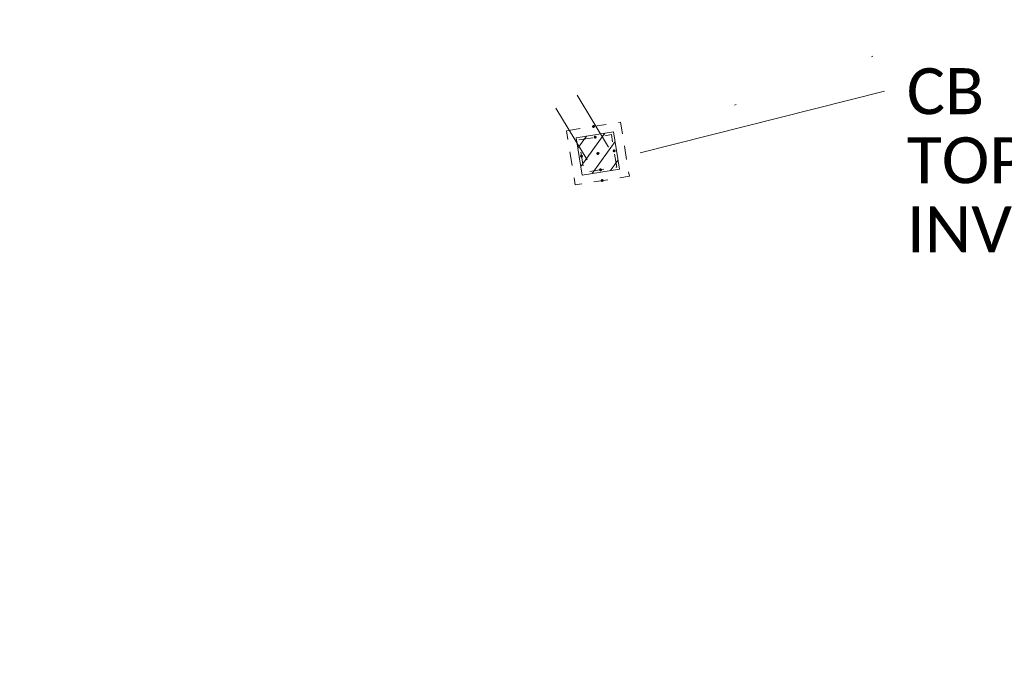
# Model space of a CAD drawing. Extents: x 413123 to 1465301, y 377724 to 504150.
# Tile 223 of 256: x 1463240 to 1463300, y 433780 to 433819. Entities that reach past the tile are written whole.
import ezdxf

# ---------------------------------------------------------------- set-up
doc = ezdxf.new("R2010")
doc.units = 0
doc.header["$MEASUREMENT"] = 0
for name, pattern in [('DGN Style 1', [8.732639, 0.01453, -8.718109]), ('DGN Style 2', [14.530182, 8.718109, -5.812073]), ('DGN Style 4', [23.262821, 11.624146, -5.812073, 0.01453, -5.812073]), ('DGN Style 5', [10.171127, 4.359055, -5.812073]), ('DGN Style 6', [27.636406, 10.171127, -5.812073, 0.01453, -5.812073, 0.01453, -5.812073]), ('DGN Style 7', [29.060364, 13.077164, -5.812073, 4.359055, -5.812073]), ('drainage01', [1.599997, 0.849998, -0.749999])]:
    doc.linetypes.add(name, pattern=pattern)
for name, color, linetype, lineweight in [('DR_X_Cells', 151, 'DGN Style 2', 0), ('DR_X_Cells (Construction)', 151, 'DGN Style 2', 0), ('DR_X_Storm_Sewer', 151, 'DGN Style 5', 0), ('DR_X_Text', 7, 'Continuous', 0), ('GK_Drainage_Nodes (Construction)', 7, 'Continuous', 53), ('PV_X_Curb', 120, 'DGN Style 1', 0)]:
    doc.layers.add(name, color=color, linetype=linetype, lineweight=lineweight)
doc.layers.add('SV_Observation (Construction)', color=97, linetype='DGN Style 1', lineweight=0, transparency=0.9)
doc.styles.add('X_Straight-Normal LS 0.50', font='calibril.ttf', dxfattribs={"height": 0.14})
doc.styles.add('X_Straight-Normal LS 0.50_0', font='calibril.ttf')
doc.dimstyles.new('X_Dec-0  Masked  Straight', dxfattribs={"dimtxt": 0.14, "dimasz": 0.14, "dimexe": 0.07, "dimexo": 0.07, "dimgap": 0.07, "dimtad": 1, "dimdec": 0, "dimzin": 3, "dimdsep": 46, "dimtxsty": 'X_Straight-Normal LS 0.50_0', "dimcen": 0, "dimclrd": 7, "dimclre": 7, "dimaunit": 1, "dimadec": 4, "dimazin": 2, "dimtfac": 1, "dimtdec": 0, "dimtofl": 0, "dimtmove": 1, "dimatfit": 1, "dimfxl": 1, "dimtolj": 1, "dimtzin": 3, "dimlwd": 0, "dimlwe": 0, "dimarcsym": 0})

# ---------------------------------------------------------------- blocks, each defined once
blk = doc.blocks.new('CB22B-X_7')
at = {"layer": 'DR_X_Cells', "color": 151, "linetype": 'Continuous', "lineweight": 0}
for p, q in [((-1.146, -0.613), (0.613, 1.146)), ((-1.146, 0.518), (-0.518, 1.146)), ((-0.547, -1.146), (1.146, 0.547)), ((0.584, -1.146), (1.146, -0.584))]:
    blk.add_line(p, q, dxfattribs=at)
at = {"layer": 'DR_X_Cells', "color": 151, "linetype": 'drainage01', "lineweight": 0}
blk.add_3dface([(-1.667, 1.667), (1.667, 1.667), (1.667, -1.667), (-1.667, -1.667)], dxfattribs=at)
at = {"layer": 'DR_X_Cells', "color": 151, "linetype": 'Continuous', "lineweight": 0}
blk.add_3dface([(-1.146, 1.146), (1.146, 1.146), (1.146, -1.146), (-1.146, -1.146)], dxfattribs=at)
at = {"layer": 'DR_X_Cells (Construction)', "color": 20, "linetype": 'drainage01', "lineweight": 0}
blk.add_3dface([(-1, 1), (1, 1), (1, -1), (-1, -1)], dxfattribs=at)
at = {"layer": 'GK_Drainage_Nodes (Construction)', "color": 21, "linetype": 'DGN Style 2', "lineweight": 53}
blk.add_point((0, 1.667), dxfattribs=at)
at = {"layer": 'GK_Drainage_Nodes (Construction)', "color": 61, "linetype": 'DGN Style 6', "lineweight": 53}
for p in [(0, 1), (-1, 0), (1, 0), (0, -1)]:
    blk.add_point(p, dxfattribs=at)
at = {"layer": 'GK_Drainage_Nodes (Construction)', "color": 151, "linetype": 'DGN Style 7', "lineweight": 53}
blk.add_point((0, 0), dxfattribs=at)
at = {"layer": 'GK_Drainage_Nodes (Construction)', "color": 21, "linetype": 'DGN Style 5', "lineweight": 53}
blk.add_point((0, 0), dxfattribs=at)
at = {"layer": 'GK_Drainage_Nodes (Construction)', "color": 40, "linetype": 'DGN Style 4', "lineweight": 53}
blk.add_point((0, 0), dxfattribs=at)
at = {"layer": 'GK_Drainage_Nodes (Construction)', "color": 223, "linetype": 'DGN Style 1', "lineweight": 53}
blk.add_point((0, -1.667), dxfattribs=at)

msp = doc.modelspace()

# ---------------------------------------------------------------- linework, layer by layer
at = {"layer": 'DR_X_Storm_Sewer', "ltscale": 1.5}
for p, q in [((1463250.194, 433853.073, 574.833), (1463275.783, 433810.752, 574.833)), ((1463248.91, 433852.296, 574.833), (1463274.499, 433809.976, 574.833))]:
    msp.add_line(p, q, dxfattribs=at)
at = {"layer": 'PV_X_Curb'}
msp.add_open_spline([(1463314.511, 433862.794, 576.273), (1463311.917, 433862.374, 576.259), (1463309.322, 433861.954, 576.245), (1463306.727, 433861.534, 576.23), (1463298.588, 433860.191, 576.135), (1463290.449, 433858.847, 576.04), (1463282.31, 433857.504, 575.945), (1463274.854, 433856.253, 575.838), (1463267.398, 433855.001, 575.731), (1463259.943, 433853.75, 575.623), (1463254.029, 433852.758, 575.548), (1463248.115, 433851.766, 575.472), (1463242.201, 433850.774, 575.396), (1463234.596, 433849.509, 575.301), (1463226.99, 433848.244, 575.207), (1463219.385, 433846.979, 575.112), (1463212.334, 433845.825, 575.063), (1463205.284, 433844.672, 575.014), (1463198.234, 433843.519, 574.965), (1463191.172, 433842.354, 574.921), (1463184.11, 433841.189, 574.878), (1463177.048, 433840.024, 574.834), (1463168.901, 433838.681, 574.794), (1463160.755, 433837.338, 574.754), (1463152.608, 433835.995, 574.714), (1463145.067, 433834.742, 574.673), (1463137.527, 433833.488, 574.632), (1463129.986, 433832.235, 574.591), (1463128.326, 433831.983, 574.572), (1463126.665, 433831.732, 574.552), (1463125.005, 433831.48, 574.533), (1463122.694, 433831.156, 574.393), (1463120.383, 433830.832, 574.254), (1463118.072, 433830.507, 574.114), (1463109.924, 433829.224, 574.068), (1463101.776, 433827.941, 574.022), (1463093.628, 433826.658, 573.976), (1463084.91, 433825.271, 573.918), (1463076.191, 433823.884, 573.86), (1463067.473, 433822.497, 573.802), (1463061.601, 433821.527, 573.773), (1463055.73, 433820.558, 573.744), (1463049.858, 433819.588, 573.715), (1463040.359, 433818.084, 573.681), (1463030.86, 433816.58, 573.647), (1463021.361, 433815.076, 573.613), (1463017.914, 433814.544, 573.604), (1463014.466, 433814.013, 573.595), (1463011.018, 433813.481, 573.586), (1463009.398, 433813.189, 573.703), (1463007.778, 433812.896, 573.82), (1463006.158, 433812.604, 573.936), (1462999.188, 433811.534, 573.913), (1462992.218, 433810.465, 573.89), (1462985.248, 433809.395, 573.866), (1462977.089, 433808.132, 573.841), (1462968.93, 433806.868, 573.816), (1462960.771, 433805.605, 573.791), (1462957.691, 433805.1, 573.793), (1462954.611, 433804.595, 573.795), (1462951.532, 433804.09, 573.796), (1462949.879, 433803.802, 573.648), (1462948.226, 433803.514, 573.501), (1462946.573, 433803.227, 573.353), (1462945.284, 433802.904, 573.333), (1462943.995, 433802.582, 573.313), (1462942.706, 433802.259, 573.293), (1462941.766, 433802.024, 573.278), (1462939.868, 433800.855, 573.224), (1462937.326, 433798.115, 573.134), (1462933.778, 433791.828, 574.138), (1462930.911, 433785.514, 574.931), (1462932.265, 433780.89, 573.618), (1462932.372, 433780.523, 573.514), (1462932.479, 433780.156, 573.41), (1462932.587, 433779.789, 573.306)], degree=3, knots=[0, 0, 0, 0, 0.041667, 0.041667, 0.041667, 0.083333, 0.083333, 0.083333, 0.125, 0.125, 0.125, 0.166667, 0.166667, 0.166667, 0.208333, 0.208333, 0.208333, 0.25, 0.25, 0.25, 0.291667, 0.291667, 0.291667, 0.333333, 0.333333, 0.333333, 0.375, 0.375, 0.375, 0.416667, 0.416667, 0.416667, 0.458333, 0.458333, 0.458333, 0.5, 0.5, 0.5, 0.541667, 0.541667, 0.541667, 0.583333, 0.583333, 0.583333, 0.625, 0.625, 0.625, 0.666667, 0.666667, 0.666667, 0.708333, 0.708333, 0.708333, 0.75, 0.75, 0.75, 0.791667, 0.791667, 0.791667, 0.833333, 0.833333, 0.833333, 0.875, 0.875, 0.875, 0.916667, 0.916667, 0.916667, 0.921384, 0.927711, 0.935073, 0.958333, 0.958333, 0.958333, 1, 1, 1, 1], dxfattribs=at)
at = {"layer": 'SV_Observation (Construction)', "transparency": 33554434}
msp.add_line((1463275.141, 433810.364, 574.788), (1463476.482, 433881.547, 578.84), dxfattribs=at)

# ---------------------------------------------------------------- block references
at = {"layer": 'DR_X_Cells', "color": 151, "linetype": 'Continuous', "lineweight": 0, "rotation": 9.251083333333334}
msp.add_blockref('CB22B-X_7', (1463275.141, 433810.364, 574.788), dxfattribs=at)

# ---------------------------------------------------------------- texts
at = {"layer": 'DR_X_Text', "insert": (1463293.917, 433815.555), "char_height": 2.8, "attachment_point": 1, "line_spacing_factor": 0.9, "style": 'X_Straight-Normal LS 0.50'}
msp.add_mtext('CB\\PTOP=574.79\\PINV=571.89', dxfattribs=at)

# ---------------------------------------------------------------- leaders
at = {"layer": 'DR_X_Text', "color": 7, "linetype": 'Continuous', "lineweight": 0, "annotation_type": 0, "has_hookline": 1, "hookline_direction": 0, "text_width": 21.422}
msp.add_leader([(1463277.702, 433810.412), (1463292.554, 433814.149)], dimstyle='X_Dec-0  Masked  Straight', override={"dimscale": 0, "dimtxt": 0.14, "dimasz": 0.14, "dimtad": 0}, dxfattribs=at)

doc.saveas('drawing.dxf')
